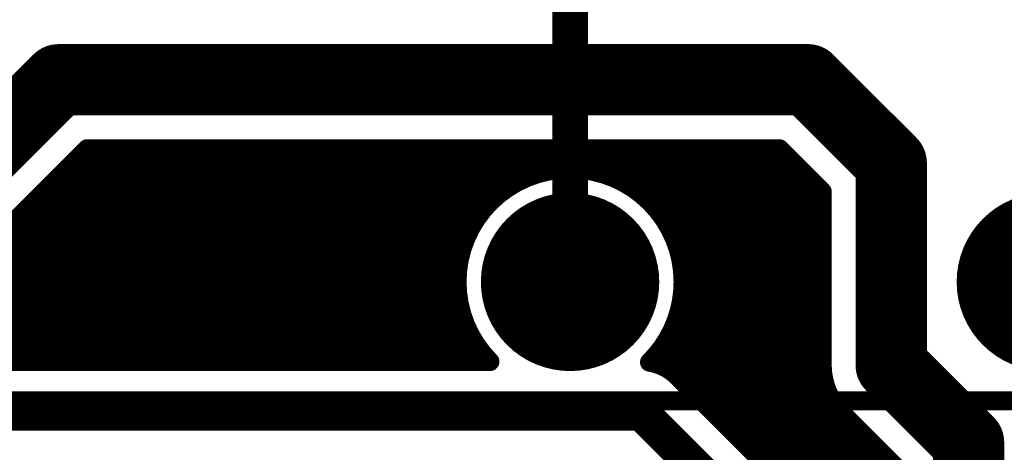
# Model space of a CAD drawing. Extents: x 7.17 to 14.1, y 4 to 11.75.
# Tile 134 of 189: x 9.44 to 9.86, y 8.34 to 8.53. Entities that reach past the tile are written whole.
import ezdxf

# ---------------------------------------------------------------- set-up
doc = ezdxf.new("R2010")
doc.units = 0
doc.layers.get('0').update_dxf_attribs({"linetype": 'CONTINUOUS'})
for name, color, linetype in [('BOTTOMLAYER', 5, 'CONTINUOUS'), ('BOTTOMSOLDER', 6, 'CONTINUOUS'), ('MECHANICAL1', 6, 'CONTINUOUS'), ('MULTILAYER', 9, 'CONTINUOUS'), ('TOPLAYER', 1, 'CONTINUOUS'), ('TOPOVERLAY', 2, 'CONTINUOUS'), ('TOPSOLDER', 216, 'CONTINUOUS')]:
    doc.layers.add(name, color=color, linetype=linetype)

# ---------------------------------------------------------------- blocks, each defined once
blk = doc.blocks.new('RELAY44_21')
at = {"layer": 'BOTTOMSOLDER', "const_width": 0.0375}
for points in [[(0.28125, 0, 1), (0.31875, 0, 1)], [(0.48125, 0, 1), (0.51875, 0, 1)]]:
    blk.add_lwpolyline(points, format="xyb", close=True, dxfattribs=at)
at = {"layer": 'MECHANICAL1', "const_width": 0.008}
blk.add_lwpolyline([(-0.05, -0.05), (0.75, -0.05)], dxfattribs=at)
at = {"layer": 'MULTILAYER', "const_width": 0.0335}
for points in [[(0.28325, 0, 1), (0.31675, 0, 1)], [(0.48325, 0, 1), (0.51675, 0, 1)]]:
    blk.add_lwpolyline(points, format="xyb", close=True, dxfattribs=at)
at = {"layer": 'TOPOVERLAY', "const_width": 0.008}
blk.add_lwpolyline([(-0.05, -0.05), (0.75, -0.05)], dxfattribs=at)
at = {"layer": 'TOPSOLDER', "const_width": 0.0375}
for points in [[(0.28125, 0, 1), (0.31875, 0, 1)], [(0.48125, 0, 1), (0.51875, 0, 1)]]:
    blk.add_lwpolyline(points, format="xyb", close=True, dxfattribs=at)

msp = doc.modelspace()

# ---------------------------------------------------------------- linework, layer by layer
at = {"layer": 'BOTTOMLAYER'}
for points, const_width in [([(9.374904, 8.415), (9.459904, 8.5)], 0.03), ([(9.459904, 8.5), (9.774904, 8.5)], 0.03), ([(9.774904, 8.5), (9.809904, 8.465)], 0.03), ([(9.809904, 8.38), (9.809904, 8.465)], 0.03), ([(9.414904, 8.382529), (9.503375, 8.471)], 0.008), ([(9.414904, 8.413988), (9.471916, 8.471)], 0.008), ([(9.414904, 8.403743), (9.482161, 8.471)], 0.008), ([(9.414904, 8.410814), (9.47509, 8.471)], 0.008), ([(9.414904, 8.389601), (9.496303, 8.471)], 0.008), ([(9.414904, 8.396672), (9.489232, 8.471)], 0.008), ([(9.420946, 8.3815), (9.510446, 8.471)], 0.008), ([(9.428017, 8.3815), (9.517517, 8.471)], 0.008), ([(9.435088, 8.3815), (9.524588, 8.471)], 0.008), ([(9.442159, 8.3815), (9.531659, 8.471)], 0.008), ([(9.44923, 8.3815), (9.53873, 8.471)], 0.008), ([(9.456301, 8.3815), (9.545801, 8.471)], 0.008), ([(9.463372, 8.3815), (9.552872, 8.471)], 0.008), ([(9.470119, 8.469203), (9.557823, 8.3815)], 0.008), ([(9.470443, 8.3815), (9.559943, 8.471)], 0.008), ([(9.471916, 8.471), (9.762892, 8.471)], 0.008), ([(9.475394, 8.471), (9.564894, 8.3815)], 0.008), ([(9.477514, 8.3815), (9.567015, 8.471)], 0.008), ([(9.482465, 8.471), (9.571965, 8.3815)], 0.008), ([(9.484586, 8.3815), (9.574086, 8.471)], 0.008), ([(9.489536, 8.471), (9.579036, 8.3815)], 0.008), ([(9.491657, 8.3815), (9.581157, 8.471)], 0.008), ([(9.496607, 8.471), (9.586107, 8.3815)], 0.008), ([(9.498728, 8.3815), (9.588228, 8.471)], 0.008), ([(9.503678, 8.471), (9.593178, 8.3815)], 0.008), ([(9.505799, 8.3815), (9.595299, 8.471)], 0.008), ([(9.510749, 8.471), (9.600249, 8.3815)], 0.008), ([(9.51287, 8.3815), (9.60237, 8.471)], 0.008), ([(9.51782, 8.471), (9.60732, 8.3815)], 0.008), ([(9.519941, 8.3815), (9.609441, 8.471)], 0.008), ([(9.524891, 8.471), (9.614391, 8.3815)], 0.008), ([(9.527012, 8.3815), (9.616512, 8.471)], 0.008), ([(9.531962, 8.471), (9.621462, 8.3815)], 0.008), ([(9.534083, 8.3815), (9.623583, 8.471)], 0.008), ([(9.539034, 8.471), (9.628533, 8.3815)], 0.008), ([(9.541154, 8.3815), (9.630654, 8.471)], 0.008), ([(9.546105, 8.471), (9.635605, 8.3815)], 0.008), ([(9.548225, 8.3815), (9.637726, 8.471)], 0.008), ([(9.553176, 8.471), (9.635106, 8.389069)], 0.008), ([(9.555297, 8.3815), (9.644797, 8.471)], 0.008), ([(9.560247, 8.471), (9.629206, 8.402041)], 0.008), ([(9.562368, 8.3815), (9.651868, 8.471)], 0.008), ([(9.567318, 8.471), (9.627597, 8.410721)], 0.008), ([(9.569439, 8.3815), (9.658939, 8.471)], 0.008), ([(9.574389, 8.471), (9.627492, 8.417897)], 0.008), ([(9.58146, 8.471), (9.628296, 8.424164)], 0.008), ([(9.588531, 8.471), (9.629759, 8.429772)], 0.008), ([(9.595602, 8.471), (9.631751, 8.434851)], 0.008), ([(9.602673, 8.471), (9.634196, 8.439477)], 0.008), ([(9.609744, 8.471), (9.63705, 8.443694)], 0.008), ([(9.616816, 8.471), (9.640289, 8.447527)], 0.008), ([(9.623887, 8.471), (9.6439, 8.450986)], 0.008), ([(9.630958, 8.471), (9.647889, 8.454069)], 0.008), ([(9.638029, 8.471), (9.652269, 8.45676)], 0.008), ([(9.6451, 8.471), (9.657074, 8.459026)], 0.008), ([(9.651135, 8.456125), (9.66601, 8.471)], 0.008), ([(9.652171, 8.471), (9.662358, 8.460813)], 0.008), ([(9.659242, 8.471), (9.668216, 8.462027)], 0.008), ([(9.663088, 8.461007), (9.673081, 8.471)], 0.008), ([(9.666313, 8.471), (9.674813, 8.4625)], 0.008), ([(9.671532, 8.46238), (9.680152, 8.471)], 0.008), ([(9.67336, 8.471), (9.682466, 8.461894)], 0.008), ([(9.678581, 8.462357), (9.687223, 8.471)], 0.008), ([(9.680431, 8.471), (9.692187, 8.459244)], 0.008), ([(9.68476, 8.461466), (9.694294, 8.471)], 0.008), ([(9.687502, 8.471), (9.781013, 8.377489)], 0.008), ([(9.690301, 8.459935), (9.701365, 8.471)], 0.008), ([(9.694573, 8.471), (9.780904, 8.384669)], 0.008), ([(9.695324, 8.457887), (9.708436, 8.471)], 0.008), ([(9.699899, 8.455392), (9.715508, 8.471)], 0.008), ([(9.701644, 8.471), (9.780904, 8.39174)], 0.008), ([(9.70407, 8.452491), (9.722579, 8.471)], 0.008), ([(9.707859, 8.449209), (9.72965, 8.471)], 0.008), ([(9.708716, 8.471), (9.780904, 8.398812)], 0.008), ([(9.711274, 8.445553), (9.736721, 8.471)], 0.008), ([(9.714312, 8.44152), (9.743792, 8.471)], 0.008), ([(9.715787, 8.471), (9.780904, 8.405883)], 0.008), ([(9.716954, 8.437091), (9.750863, 8.471)], 0.008), ([(9.719167, 8.432233), (9.757934, 8.471)], 0.008), ([(9.720892, 8.426887), (9.763948, 8.469943)], 0.008), ([(9.722858, 8.471), (9.780904, 8.412954)], 0.008), ([(9.729929, 8.471), (9.780904, 8.420025)], 0.008), ([(9.737, 8.471), (9.780904, 8.427096)], 0.008), ([(9.744071, 8.471), (9.780904, 8.434167)], 0.008), ([(9.751142, 8.471), (9.780904, 8.441238)], 0.008), ([(9.758213, 8.471), (9.780904, 8.448309)], 0.008), ([(9.762892, 8.471), (9.780904, 8.452988)], 0.008), ([(9.466584, 8.465668), (9.550751, 8.3815)], 0.008), ([(9.722029, 8.420953), (9.767484, 8.466408)], 0.008), ([(9.463048, 8.462132), (9.54368, 8.3815)], 0.008), ([(9.722398, 8.414251), (9.77102, 8.462872)], 0.008), ([(9.459513, 8.458597), (9.536609, 8.3815)], 0.008), ([(9.721619, 8.406401), (9.774555, 8.459337)], 0.008), ([(9.721619, 8.406401), (9.774555, 8.459337)], 0.008), ([(9.455977, 8.455061), (9.529538, 8.3815)], 0.008), ([(9.718552, 8.396262), (9.778091, 8.455801)], 0.008), ([(9.780904, 8.38), (9.780904, 8.452988)], 0.008), ([(9.448906, 8.44799), (9.515396, 8.3815)], 0.008), ([(9.452442, 8.451525), (9.522467, 8.3815)], 0.008), ([(9.710199, 8.380838), (9.780904, 8.451543)], 0.008), ([(9.44537, 8.444454), (9.508325, 8.3815)], 0.008), ([(9.715269, 8.378837), (9.780904, 8.444472)], 0.008), ([(9.441835, 8.440919), (9.501254, 8.3815)], 0.008), ([(9.438299, 8.437383), (9.494183, 8.3815)], 0.008), ([(9.57651, 8.3815), (9.633779, 8.438769)], 0.008), ([(9.71939, 8.375887), (9.780904, 8.437401)], 0.008), ([(9.434764, 8.433848), (9.487111, 8.3815)], 0.008), ([(9.719148, 8.432283), (9.783564, 8.367867)], 0.008), ([(9.431228, 8.430312), (9.48004, 8.3815)], 0.008), ([(9.722942, 8.372368), (9.780904, 8.43033)], 0.008), ([(9.424157, 8.423241), (9.465898, 8.3815)], 0.008), ([(9.427693, 8.426777), (9.472969, 8.3815)], 0.008), ([(9.583581, 8.3815), (9.628897, 8.426816)], 0.008), ([(9.726477, 8.368832), (9.780904, 8.423259)], 0.008), ([(9.420622, 8.419705), (9.458827, 8.3815)], 0.008), ([(9.721798, 8.422562), (9.813404, 8.330956)], 0.008), ([(9.417086, 8.41617), (9.451756, 8.3815)], 0.008), ([(9.590652, 8.3815), (9.627524, 8.418372)], 0.008), ([(9.722404, 8.414909), (9.813404, 8.323909)], 0.008), ([(9.730013, 8.365297), (9.780904, 8.416188)], 0.008), ([(9.414904, 8.411281), (9.444685, 8.3815)], 0.008), ([(9.597723, 8.3815), (9.627546, 8.411323)], 0.008), ([(9.721931, 8.408311), (9.813404, 8.316838)], 0.008), ([(9.733548, 8.361761), (9.780904, 8.409117)], 0.008), ([(9.604794, 8.3815), (9.628438, 8.405144)], 0.008), ([(9.720717, 8.402454), (9.813404, 8.309767)], 0.008), ([(9.611865, 8.3815), (9.629969, 8.399603)], 0.008), ([(9.737084, 8.358225), (9.780904, 8.402045)], 0.008), ([(9.618937, 8.3815), (9.632017, 8.394581)], 0.008), ([(9.71893, 8.39717), (9.813404, 8.302696)], 0.008), ([(9.74062, 8.35469), (9.780904, 8.394974)], 0.008), ([(9.626008, 8.3815), (9.634512, 8.390005)], 0.008), ([(9.716664, 8.392365), (9.813404, 8.295625)], 0.008), ([(9.809904, 8.38), (9.842404, 8.3475)], 0.03), ([(9.633079, 8.3815), (9.637413, 8.385834)], 0.008), ([(9.713973, 8.387984), (9.813404, 8.288554)], 0.008), ([(9.744155, 8.351154), (9.780904, 8.387903)], 0.008), ([(9.414904, 8.3815), (9.641229, 8.3815)], 0.008), ([(9.71089, 8.383996), (9.717369, 8.377518)], 0.008), ([(9.747691, 8.347619), (9.780904, 8.380832)], 0.008), ([(9.720107, 8.375203), (9.757607, 8.337703)], 0.008), ([(9.751226, 8.344083), (9.781465, 8.374322)], 0.008), ([(9.754762, 8.340548), (9.783113, 8.368899)], 0.008), ([(9.219447, 8.36), (9.704904, 8.36)], 0.015), ([(9.704904, 8.36), (9.742404, 8.3225)], 0.015), ([(9.758282, 8.336997), (9.785546, 8.364261)], 0.008), ([(9.761234, 8.332878), (9.788639, 8.360282)], 0.008), ([(9.763238, 8.327811), (9.79216, 8.356732)], 0.008), ([(9.789398, 8.359494), (9.813404, 8.335488)], 0.008), ([(9.842404, 8.2375), (9.842404, 8.3475)], 0.03), ([(9.763904, 8.321406), (9.795695, 8.353197)], 0.008), ([(9.763904, 8.314334), (9.799231, 8.349661)], 0.008), ([(9.763904, 8.307263), (9.802766, 8.346126)], 0.008), ([(9.763904, 8.300192), (9.806302, 8.34259)], 0.008)]:
    msp.add_lwpolyline(points, dxfattribs=dict(at, const_width=const_width))
for points, const_width in [([(9.452404, 8.5, 1), (9.467404, 8.5, 1)], 0.015), ([(9.452404, 8.5, 1), (9.467404, 8.5, 1)], 0.015), ([(9.767404, 8.5, 1), (9.782404, 8.5, 1)], 0.015), ([(9.767404, 8.5, 1), (9.782404, 8.5, 1)], 0.015), ([(9.802404, 8.465, 1), (9.817404, 8.465, 1)], 0.015), ([(9.802404, 8.465, 1), (9.817404, 8.465, 1)], 0.015), ([(9.468119, 8.469203, 1), (9.472119, 8.469203, 1)], 0.004), ([(9.469916, 8.471, 1), (9.473916, 8.471, 1)], 0.004), ([(9.469916, 8.471, 1), (9.473916, 8.471, 1)], 0.004), ([(9.47309, 8.471, 1), (9.47709, 8.471, 1)], 0.004), ([(9.473394, 8.471, 1), (9.477394, 8.471, 1)], 0.004), ([(9.480161, 8.471, 1), (9.484161, 8.471, 1)], 0.004), ([(9.480465, 8.471, 1), (9.484465, 8.471, 1)], 0.004), ([(9.487232, 8.471, 1), (9.491232, 8.471, 1)], 0.004), ([(9.487536, 8.471, 1), (9.491536, 8.471, 1)], 0.004), ([(9.494303, 8.471, 1), (9.498304, 8.471, 1)], 0.004), ([(9.494607, 8.471, 1), (9.498607, 8.471, 1)], 0.004), ([(9.501375, 8.471, 1), (9.505375, 8.471, 1)], 0.004), ([(9.501678, 8.471, 1), (9.505678, 8.471, 1)], 0.004), ([(9.508446, 8.471, 1), (9.512446, 8.471, 1)], 0.004), ([(9.508749, 8.471, 1), (9.512749, 8.471, 1)], 0.004), ([(9.515517, 8.471, 1), (9.519517, 8.471, 1)], 0.004), ([(9.51582, 8.471, 1), (9.51982, 8.471, 1)], 0.004), ([(9.522588, 8.471, 1), (9.526588, 8.471, 1)], 0.004), ([(9.522891, 8.471, 1), (9.526891, 8.471, 1)], 0.004), ([(9.529659, 8.471, 1), (9.533659, 8.471, 1)], 0.004), ([(9.529962, 8.471, 1), (9.533962, 8.471, 1)], 0.004), ([(9.53673, 8.471, 1), (9.54073, 8.471, 1)], 0.004), ([(9.537033, 8.471, 1), (9.541033, 8.471, 1)], 0.004), ([(9.543801, 8.471, 1), (9.547801, 8.471, 1)], 0.004), ([(9.544105, 8.471, 1), (9.548105, 8.471, 1)], 0.004), ([(9.550872, 8.471, 1), (9.554872, 8.471, 1)], 0.004), ([(9.551176, 8.471, 1), (9.555176, 8.471, 1)], 0.004), ([(9.557943, 8.471, 1), (9.561943, 8.471, 1)], 0.004), ([(9.558247, 8.471, 1), (9.562247, 8.471, 1)], 0.004), ([(9.565015, 8.471, 1), (9.569014, 8.471, 1)], 0.004), ([(9.565318, 8.471, 1), (9.569318, 8.471, 1)], 0.004), ([(9.572086, 8.471, 1), (9.576086, 8.471, 1)], 0.004), ([(9.572389, 8.471, 1), (9.576389, 8.471, 1)], 0.004), ([(9.579157, 8.471, 1), (9.583157, 8.471, 1)], 0.004), ([(9.57946, 8.471, 1), (9.58346, 8.471, 1)], 0.004), ([(9.586228, 8.471, 1), (9.590228, 8.471, 1)], 0.004), ([(9.586531, 8.471, 1), (9.590531, 8.471, 1)], 0.004), ([(9.593299, 8.471, 1), (9.597299, 8.471, 1)], 0.004), ([(9.593602, 8.471, 1), (9.597602, 8.471, 1)], 0.004), ([(9.60037, 8.471, 1), (9.60437, 8.471, 1)], 0.004), ([(9.600673, 8.471, 1), (9.604673, 8.471, 1)], 0.004), ([(9.607441, 8.471, 1), (9.611441, 8.471, 1)], 0.004), ([(9.607745, 8.471, 1), (9.611745, 8.471, 1)], 0.004), ([(9.614512, 8.471, 1), (9.618512, 8.471, 1)], 0.004), ([(9.614816, 8.471, 1), (9.618816, 8.471, 1)], 0.004), ([(9.621583, 8.471, 1), (9.625583, 8.471, 1)], 0.004), ([(9.621887, 8.471, 1), (9.625887, 8.471, 1)], 0.004), ([(9.628654, 8.471, 1), (9.632654, 8.471, 1)], 0.004), ([(9.628958, 8.471, 1), (9.632958, 8.471, 1)], 0.004), ([(9.635725, 8.471, 1), (9.639726, 8.471, 1)], 0.004), ([(9.636029, 8.471, 1), (9.640029, 8.471, 1)], 0.004), ([(9.642797, 8.471, 1), (9.646797, 8.471, 1)], 0.004), ([(9.6431, 8.471, 1), (9.6471, 8.471, 1)], 0.004), ([(9.649868, 8.471, 1), (9.653868, 8.471, 1)], 0.004), ([(9.650171, 8.471, 1), (9.654171, 8.471, 1)], 0.004), ([(9.656939, 8.471, 1), (9.660939, 8.471, 1)], 0.004), ([(9.657242, 8.471, 1), (9.661242, 8.471, 1)], 0.004), ([(9.66401, 8.471, 1), (9.66801, 8.471, 1)], 0.004), ([(9.664313, 8.471, 1), (9.668313, 8.471, 1)], 0.004), ([(9.671081, 8.471, 1), (9.675081, 8.471, 1)], 0.004), ([(9.67136, 8.471, 1), (9.67536, 8.471, 1)], 0.004), ([(9.678152, 8.471, 1), (9.682152, 8.471, 1)], 0.004), ([(9.678431, 8.471, 1), (9.682431, 8.471, 1)], 0.004), ([(9.685223, 8.471, 1), (9.689223, 8.471, 1)], 0.004), ([(9.685502, 8.471, 1), (9.689502, 8.471, 1)], 0.004), ([(9.692294, 8.471, 1), (9.696294, 8.471, 1)], 0.004), ([(9.692573, 8.471, 1), (9.696573, 8.471, 1)], 0.004), ([(9.699365, 8.471, 1), (9.703365, 8.471, 1)], 0.004), ([(9.699644, 8.471, 1), (9.703644, 8.471, 1)], 0.004), ([(9.706437, 8.471, 1), (9.710437, 8.471, 1)], 0.004), ([(9.706715, 8.471, 1), (9.710715, 8.471, 1)], 0.004), ([(9.713508, 8.471, 1), (9.717508, 8.471, 1)], 0.004), ([(9.713787, 8.471, 1), (9.717787, 8.471, 1)], 0.004), ([(9.720579, 8.471, 1), (9.724579, 8.471, 1)], 0.004), ([(9.720858, 8.471, 1), (9.724858, 8.471, 1)], 0.004), ([(9.72765, 8.471, 1), (9.73165, 8.471, 1)], 0.004), ([(9.727929, 8.471, 1), (9.731929, 8.471, 1)], 0.004), ([(9.734721, 8.471, 1), (9.738721, 8.471, 1)], 0.004), ([(9.735, 8.471, 1), (9.739, 8.471, 1)], 0.004), ([(9.741792, 8.471, 1), (9.745792, 8.471, 1)], 0.004), ([(9.742071, 8.471, 1), (9.746071, 8.471, 1)], 0.004), ([(9.748863, 8.471, 1), (9.752863, 8.471, 1)], 0.004), ([(9.749142, 8.471, 1), (9.753142, 8.471, 1)], 0.004), ([(9.755934, 8.471, 1), (9.759934, 8.471, 1)], 0.004), ([(9.756213, 8.471, 1), (9.760213, 8.471, 1)], 0.004), ([(9.760892, 8.471, 1), (9.764892, 8.471, 1)], 0.004), ([(9.760892, 8.471, 1), (9.764892, 8.471, 1)], 0.004), ([(9.761949, 8.469943, 1), (9.765949, 8.469943, 1)], 0.004), ([(9.464584, 8.465668, 1), (9.468584, 8.465668, 1)], 0.004), ([(9.765484, 8.466408, 1), (9.769484, 8.466408, 1)], 0.004), ([(9.461048, 8.462132, 1), (9.465048, 8.462132, 1)], 0.004), ([(9.660358, 8.460813, 1), (9.664358, 8.460813, 1)], 0.004), ([(9.661088, 8.461007, 1), (9.665088, 8.461007, 1)], 0.004), ([(9.666215, 8.462027, 1), (9.670215, 8.462027, 1)], 0.004), ([(9.669532, 8.46238, 1), (9.673532, 8.46238, 1)], 0.004), ([(9.672813, 8.4625, 1), (9.676813, 8.4625, 1)], 0.004), ([(9.676581, 8.462357, 1), (9.680581, 8.462357, 1)], 0.004), ([(9.680466, 8.461894, 1), (9.684466, 8.461894, 1)], 0.004), ([(9.68276, 8.461466, 1), (9.68676, 8.461466, 1)], 0.004), ([(9.76902, 8.462872, 1), (9.77302, 8.462872, 1)], 0.004), ([(9.457513, 8.458597, 1), (9.461513, 8.458597, 1)], 0.004), ([(9.649135, 8.456125, 1), (9.653135, 8.456125, 1)], 0.004), ([(9.650269, 8.45676, 1), (9.654269, 8.45676, 1)], 0.004), ([(9.655074, 8.459026, 1), (9.659074, 8.459026, 1)], 0.004), ([(9.688301, 8.459935, 1), (9.692301, 8.459935, 1)], 0.004), ([(9.690187, 8.459244, 1), (9.694187, 8.459244, 1)], 0.004), ([(9.693323, 8.457887, 1), (9.697323, 8.457887, 1)], 0.004), ([(9.772555, 8.459337, 1), (9.776555, 8.459337, 1)], 0.004), ([(9.772555, 8.459337, 1), (9.776555, 8.459337, 1)], 0.004), ([(9.453977, 8.455061, 1), (9.457977, 8.455061, 1)], 0.004), ([(9.645888, 8.454069, 1), (9.649888, 8.454069, 1)], 0.004), ([(9.697899, 8.455392, 1), (9.701899, 8.455392, 1)], 0.004), ([(9.70207, 8.452491, 1), (9.70607, 8.452491, 1)], 0.004), ([(9.776091, 8.455801, 1), (9.780091, 8.455801, 1)], 0.004), ([(9.778904, 8.452988, 1), (9.782904, 8.452988, 1)], 0.004), ([(9.778904, 8.452988, 1), (9.782904, 8.452988, 1)], 0.004), ([(9.446906, 8.44799, 1), (9.450906, 8.44799, 1)], 0.004), ([(9.450442, 8.451525, 1), (9.454442, 8.451525, 1)], 0.004), ([(9.6419, 8.450986, 1), (9.6459, 8.450986, 1)], 0.004), ([(9.705859, 8.449209, 1), (9.709859, 8.449209, 1)], 0.004), ([(9.778904, 8.451543, 1), (9.782904, 8.451543, 1)], 0.004), ([(9.778904, 8.448309, 1), (9.782904, 8.448309, 1)], 0.004), ([(9.443371, 8.444454, 1), (9.44737, 8.444454, 1)], 0.004), ([(9.63505, 8.443694, 1), (9.63905, 8.443694, 1)], 0.004), ([(9.638288, 8.447527, 1), (9.642288, 8.447527, 1)], 0.004), ([(9.709274, 8.445553, 1), (9.713274, 8.445553, 1)], 0.004), ([(9.778904, 8.444472, 1), (9.782904, 8.444472, 1)], 0.004), ([(9.439835, 8.440919, 1), (9.443835, 8.440919, 1)], 0.004), ([(9.632196, 8.439477, 1), (9.636196, 8.439477, 1)], 0.004), ([(9.712312, 8.44152, 1), (9.716312, 8.44152, 1)], 0.004), ([(9.778904, 8.441238, 1), (9.782904, 8.441238, 1)], 0.004), ([(9.631779, 8.438769, 1), (9.635779, 8.438769, 1)], 0.004), ([(9.714954, 8.437091, 1), (9.718954, 8.437091, 1)], 0.004), ([(9.778904, 8.437401, 1), (9.782904, 8.437401, 1)], 0.004), ([(9.629751, 8.434851, 1), (9.633751, 8.434851, 1)], 0.004), ([(9.717148, 8.432283, 1), (9.721148, 8.432283, 1)], 0.004), ([(9.717168, 8.432233, 1), (9.721167, 8.432233, 1)], 0.004), ([(9.778904, 8.434167, 1), (9.782904, 8.434167, 1)], 0.004), ([(9.627759, 8.429772, 1), (9.631759, 8.429772, 1)], 0.004), ([(9.778904, 8.43033, 1), (9.782904, 8.43033, 1)], 0.004), ([(9.778904, 8.427096, 1), (9.782904, 8.427096, 1)], 0.004), ([(9.626296, 8.424164, 1), (9.630296, 8.424164, 1)], 0.004), ([(9.626897, 8.426816, 1), (9.630897, 8.426816, 1)], 0.004), ([(9.718893, 8.426887, 1), (9.722893, 8.426887, 1)], 0.004), ([(9.778904, 8.423259, 1), (9.782904, 8.423259, 1)], 0.004), ([(9.719798, 8.422562, 1), (9.723798, 8.422562, 1)], 0.004), ([(9.72003, 8.420953, 1), (9.72403, 8.420953, 1)], 0.004), ([(9.778904, 8.420025, 1), (9.782904, 8.420025, 1)], 0.004), ([(9.625492, 8.417897, 1), (9.629492, 8.417897, 1)], 0.004), ([(9.625524, 8.418372, 1), (9.629524, 8.418372, 1)], 0.004), ([(9.720404, 8.415, 1), (9.724404, 8.415, 1)], 0.004), ([(9.720404, 8.415, 1), (9.724404, 8.415, 1)], 0.004), ([(9.720404, 8.414909, 1), (9.724404, 8.414909, 1)], 0.004), ([(9.778904, 8.416188, 1), (9.782904, 8.416188, 1)], 0.004), ([(9.625547, 8.411323, 1), (9.629547, 8.411323, 1)], 0.004), ([(9.625597, 8.410721, 1), (9.629597, 8.410721, 1)], 0.004), ([(9.720398, 8.414251, 1), (9.724398, 8.414251, 1)], 0.004), ([(9.778904, 8.412954, 1), (9.782904, 8.412954, 1)], 0.004), ([(9.719619, 8.406401, 1), (9.723619, 8.406401, 1)], 0.004), ([(9.719619, 8.406401, 1), (9.723619, 8.406401, 1)], 0.004), ([(9.719931, 8.408311, 1), (9.723931, 8.408311, 1)], 0.004), ([(9.778904, 8.409117, 1), (9.782904, 8.409117, 1)], 0.004), ([(9.626438, 8.405144, 1), (9.630438, 8.405144, 1)], 0.004), ([(9.718717, 8.402454, 1), (9.722717, 8.402454, 1)], 0.004), ([(9.778904, 8.405883, 1), (9.782904, 8.405883, 1)], 0.004), ([(9.627206, 8.402041, 1), (9.631206, 8.402041, 1)], 0.004), ([(9.627969, 8.399603, 1), (9.631969, 8.399603, 1)], 0.004), ([(9.778904, 8.402045, 1), (9.782904, 8.402045, 1)], 0.004), ([(9.778904, 8.398812, 1), (9.782904, 8.398812, 1)], 0.004), ([(9.630017, 8.394581, 1), (9.634017, 8.394581, 1)], 0.004), ([(9.716552, 8.396262, 1), (9.720552, 8.396262, 1)], 0.004), ([(9.71693, 8.39717, 1), (9.72093, 8.39717, 1)], 0.004), ([(9.778904, 8.394974, 1), (9.782904, 8.394974, 1)], 0.004), ([(9.632512, 8.390005, 1), (9.636512, 8.390005, 1)], 0.004), ([(9.714664, 8.392365, 1), (9.718664, 8.392365, 1)], 0.004), ([(9.778904, 8.39174, 1), (9.782904, 8.39174, 1)], 0.004), ([(9.802404, 8.38, 1), (9.817404, 8.38, 1)], 0.015), ([(9.802404, 8.38, 1), (9.817404, 8.38, 1)], 0.015), ([(9.633106, 8.389069, 1), (9.637106, 8.389069, 1)], 0.004), ([(9.635413, 8.385834, 1), (9.639413, 8.385834, 1)], 0.004), ([(9.711973, 8.387984, 1), (9.715973, 8.387984, 1)], 0.004), ([(9.778904, 8.387903, 1), (9.782904, 8.387903, 1)], 0.004), ([(9.440159, 8.3815, 1), (9.444159, 8.3815, 1)], 0.004), ([(9.442685, 8.3815, 1), (9.446685, 8.3815, 1)], 0.004), ([(9.44723, 8.3815, 1), (9.45123, 8.3815, 1)], 0.004), ([(9.449756, 8.3815, 1), (9.453756, 8.3815, 1)], 0.004), ([(9.454301, 8.3815, 1), (9.458301, 8.3815, 1)], 0.004), ([(9.456827, 8.3815, 1), (9.460827, 8.3815, 1)], 0.004), ([(9.461372, 8.3815, 1), (9.465372, 8.3815, 1)], 0.004), ([(9.463898, 8.3815, 1), (9.467898, 8.3815, 1)], 0.004), ([(9.468443, 8.3815, 1), (9.472443, 8.3815, 1)], 0.004), ([(9.470969, 8.3815, 1), (9.474969, 8.3815, 1)], 0.004), ([(9.475514, 8.3815, 1), (9.479515, 8.3815, 1)], 0.004), ([(9.47804, 8.3815, 1), (9.48204, 8.3815, 1)], 0.004), ([(9.482586, 8.3815, 1), (9.486586, 8.3815, 1)], 0.004), ([(9.485112, 8.3815, 1), (9.489111, 8.3815, 1)], 0.004), ([(9.489657, 8.3815, 1), (9.493657, 8.3815, 1)], 0.004), ([(9.492183, 8.3815, 1), (9.496183, 8.3815, 1)], 0.004), ([(9.496728, 8.3815, 1), (9.500728, 8.3815, 1)], 0.004), ([(9.499254, 8.3815, 1), (9.503254, 8.3815, 1)], 0.004), ([(9.503799, 8.3815, 1), (9.507799, 8.3815, 1)], 0.004), ([(9.506325, 8.3815, 1), (9.510325, 8.3815, 1)], 0.004), ([(9.51087, 8.3815, 1), (9.51487, 8.3815, 1)], 0.004), ([(9.513396, 8.3815, 1), (9.517396, 8.3815, 1)], 0.004), ([(9.517941, 8.3815, 1), (9.521941, 8.3815, 1)], 0.004), ([(9.520467, 8.3815, 1), (9.524467, 8.3815, 1)], 0.004), ([(9.525012, 8.3815, 1), (9.529012, 8.3815, 1)], 0.004), ([(9.527538, 8.3815, 1), (9.531538, 8.3815, 1)], 0.004), ([(9.532083, 8.3815, 1), (9.536083, 8.3815, 1)], 0.004), ([(9.534609, 8.3815, 1), (9.538609, 8.3815, 1)], 0.004), ([(9.539154, 8.3815, 1), (9.543154, 8.3815, 1)], 0.004), ([(9.54168, 8.3815, 1), (9.54568, 8.3815, 1)], 0.004), ([(9.546226, 8.3815, 1), (9.550225, 8.3815, 1)], 0.004), ([(9.548751, 8.3815, 1), (9.552751, 8.3815, 1)], 0.004), ([(9.553297, 8.3815, 1), (9.557297, 8.3815, 1)], 0.004), ([(9.555822, 8.3815, 1), (9.559822, 8.3815, 1)], 0.004), ([(9.560368, 8.3815, 1), (9.564368, 8.3815, 1)], 0.004), ([(9.562894, 8.3815, 1), (9.566894, 8.3815, 1)], 0.004), ([(9.567439, 8.3815, 1), (9.571439, 8.3815, 1)], 0.004), ([(9.569965, 8.3815, 1), (9.573965, 8.3815, 1)], 0.004), ([(9.57451, 8.3815, 1), (9.57851, 8.3815, 1)], 0.004), ([(9.577036, 8.3815, 1), (9.581036, 8.3815, 1)], 0.004), ([(9.581581, 8.3815, 1), (9.585581, 8.3815, 1)], 0.004), ([(9.584107, 8.3815, 1), (9.588107, 8.3815, 1)], 0.004), ([(9.588652, 8.3815, 1), (9.592652, 8.3815, 1)], 0.004), ([(9.591178, 8.3815, 1), (9.595178, 8.3815, 1)], 0.004), ([(9.595723, 8.3815, 1), (9.599723, 8.3815, 1)], 0.004), ([(9.598249, 8.3815, 1), (9.602249, 8.3815, 1)], 0.004), ([(9.602794, 8.3815, 1), (9.606794, 8.3815, 1)], 0.004), ([(9.60532, 8.3815, 1), (9.60932, 8.3815, 1)], 0.004), ([(9.609865, 8.3815, 1), (9.613865, 8.3815, 1)], 0.004), ([(9.612391, 8.3815, 1), (9.616391, 8.3815, 1)], 0.004), ([(9.616936, 8.3815, 1), (9.620936, 8.3815, 1)], 0.004), ([(9.619462, 8.3815, 1), (9.623462, 8.3815, 1)], 0.004), ([(9.624008, 8.3815, 1), (9.628008, 8.3815, 1)], 0.004), ([(9.626534, 8.3815, 1), (9.630534, 8.3815, 1)], 0.004), ([(9.631079, 8.3815, 1), (9.635079, 8.3815, 1)], 0.004), ([(9.633605, 8.3815, 1), (9.637605, 8.3815, 1)], 0.004), ([(9.639229, 8.3815, 1), (9.643229, 8.3815, 1)], 0.004), ([(9.639229, 8.3815, 1), (9.643229, 8.3815, 1)], 0.004), ([(9.70889, 8.383996, 1), (9.71289, 8.383996, 1)], 0.004), ([(9.778904, 8.384669, 1), (9.782904, 8.384669, 1)], 0.004), ([(9.706307, 8.381229, 1), (9.710307, 8.381229, 1)], 0.004), ([(9.706307, 8.381229, 1), (9.710307, 8.381229, 1)], 0.004), ([(9.706307, 8.381229, 1), (9.710307, 8.381229, 1)], 0.004), ([(9.708199, 8.380838, 1), (9.712199, 8.380838, 1)], 0.004), ([(9.713269, 8.378837, 1), (9.717269, 8.378837, 1)], 0.004), ([(9.715369, 8.377518, 1), (9.719369, 8.377518, 1)], 0.004), ([(9.778904, 8.380832, 1), (9.782904, 8.380832, 1)], 0.004), ([(9.778904, 8.38, 1), (9.782904, 8.38, 1)], 0.004), ([(9.778904, 8.38, 1), (9.782904, 8.38, 1)], 0.004), ([(9.778904, 8.38, 1), (9.782904, 8.38, 1)], 0.004), ([(9.779013, 8.377489, 1), (9.783013, 8.377489, 1)], 0.004), ([(9.71739, 8.375887, 1), (9.72139, 8.375887, 1)], 0.004), ([(9.718107, 8.375203, 1), (9.722107, 8.375203, 1)], 0.004), ([(9.718107, 8.375203, 1), (9.722107, 8.375203, 1)], 0.004), ([(9.718107, 8.375203, 1), (9.722107, 8.375203, 1)], 0.004), ([(9.779465, 8.374322, 1), (9.783465, 8.374322, 1)], 0.004), ([(9.720942, 8.372368, 1), (9.724942, 8.372368, 1)], 0.004), ([(9.724477, 8.368832, 1), (9.728477, 8.368832, 1)], 0.004), ([(9.728013, 8.365297, 1), (9.732013, 8.365297, 1)], 0.004), ([(9.781113, 8.368899, 1), (9.785113, 8.368899, 1)], 0.004), ([(9.781564, 8.367867, 1), (9.785564, 8.367867, 1)], 0.004), ([(9.701154, 8.36, 1), (9.708654, 8.36, 1)], 0.0075), ([(9.701154, 8.36, 1), (9.708654, 8.36, 1)], 0.0075), ([(9.731549, 8.361761, 1), (9.735549, 8.361761, 1)], 0.004), ([(9.783546, 8.364261, 1), (9.787546, 8.364261, 1)], 0.004), ([(9.735084, 8.358225, 1), (9.739084, 8.358225, 1)], 0.004), ([(9.786639, 8.360282, 1), (9.790639, 8.360282, 1)], 0.004), ([(9.787398, 8.359494, 1), (9.791398, 8.359494, 1)], 0.004), ([(9.787398, 8.359494, 1), (9.791398, 8.359494, 1)], 0.004), ([(9.787398, 8.359494, 1), (9.791398, 8.359494, 1)], 0.004), ([(9.790159, 8.356732, 1), (9.794159, 8.356732, 1)], 0.004), ([(9.834904, 8.3475, 1), (9.849904, 8.3475, 1)], 0.015), ([(9.834904, 8.3475, 1), (9.849904, 8.3475, 1)], 0.015), ([(9.73862, 8.35469, 1), (9.74262, 8.35469, 1)], 0.004), ([(9.793695, 8.353197, 1), (9.797695, 8.353197, 1)], 0.004), ([(9.742155, 8.351154, 1), (9.746155, 8.351154, 1)], 0.004), ([(9.797231, 8.349661, 1), (9.801231, 8.349661, 1)], 0.004), ([(9.745691, 8.347619, 1), (9.749691, 8.347619, 1)], 0.004), ([(9.800766, 8.346126, 1), (9.804766, 8.346126, 1)], 0.004), ([(9.749226, 8.344083, 1), (9.753226, 8.344083, 1)], 0.004), ([(9.752762, 8.340548, 1), (9.756762, 8.340548, 1)], 0.004), ([(9.804302, 8.34259, 1), (9.808302, 8.34259, 1)], 0.004)]:
    msp.add_lwpolyline(points, format="xyb", close=True, dxfattribs=dict(at, const_width=const_width))
at = {"layer": 'BOTTOMLAYER', "const_width": 0.008}
for points in [[(9.641229, 8.3815, -1.494499), (9.722404, 8.415)], [(9.722404, 8.415, -0.200336), (9.708307, 8.381229)], [(9.708307, 8.381229, -0.157905), (9.720107, 8.375203)], [(9.708307, 8.381229, -0.157905), (9.720107, 8.375203)], [(9.789398, 8.359494, -0.198912), (9.780904, 8.38)], [(9.789398, 8.359494, -0.198912), (9.780904, 8.38)]]:
    msp.add_lwpolyline(points, format="xyb", dxfattribs=at)
at = {"layer": 'TOPLAYER', "const_width": 0.015}
msp.add_lwpolyline([(9.674904, 8.415), (9.674904, 8.562)], dxfattribs=at)
at = {"layer": 'TOPLAYER', "const_width": 0.0075}
msp.add_lwpolyline([(9.671154, 8.415, 1), (9.678654, 8.415, 1)], format="xyb", close=True, dxfattribs=at)

# ---------------------------------------------------------------- block references
msp.add_blockref('RELAY44_21', (9.374904, 8.415))

doc.saveas('drawing.dxf')
